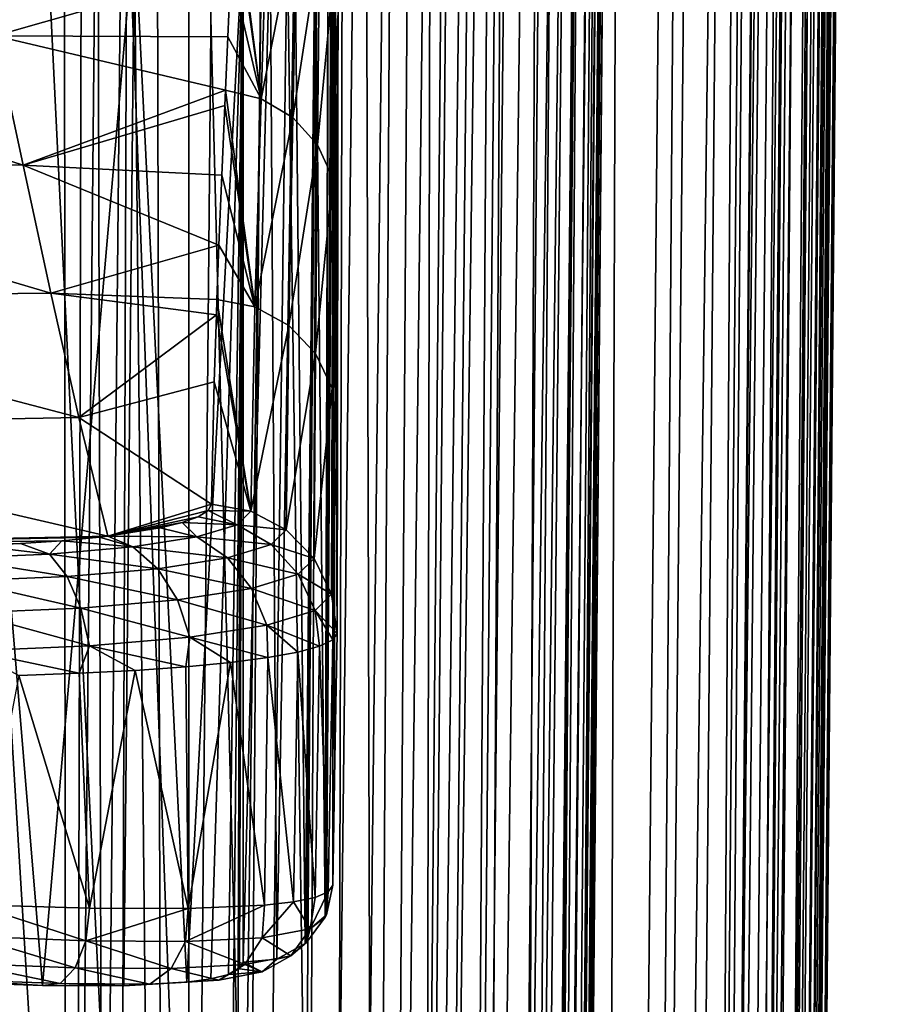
# Model space of a CAD drawing. Header units: metres. Extents: x -90 to 90, y -173 to 74.
# Tile 122 of 256: x 8 to 18, y -90 to -78. Entities that reach past the tile are written whole.
import ezdxf

# ---------------------------------------------------------------- set-up
doc = ezdxf.new("R2010")
doc.units = ezdxf.units.M
doc.layers.add('solid_509418', color=7, linetype='CONTINUOUS')
doc.layers.add('solid_509418_01', color=7, linetype='CONTINUOUS')

msp = doc.modelspace()

# ---------------------------------------------------------------- linework, layer by layer
at = {"layer": 'solid_509418'}
for points in [[(13.523117, -16.790075, -39.150002), (9.89099, -18.58441, -39.150002), (-15.525159, -163.074173, -39.150002)], [(9.89099, -18.58441, -39.150002), (6.028381, -19.804836, -39.150002), (-15.525159, -163.074173, -39.150002)]]:
    msp.add_3dface(points, dxfattribs=at)
at = {"layer": 'solid_509418_01'}
for points in [[(7.573709, 11.322844, -58.790688), (8.131885, 10.649556, -58.73563), (6.424395, -141.961182, -58.891628)], [(8.131885, 10.649556, -58.73563), (8.225533, -143.306961, -58.726006), (6.424395, -141.961182, -58.891628)], [(8.131885, 10.649556, -58.73563), (8.611305, 9.933672, -58.685184), (8.225533, -143.306961, -58.726006)], [(8.611305, 9.933672, -58.685184), (8.970104, -68.652473, -58.645515), (8.225533, -143.306961, -58.726006)], [(8.970104, -68.652473, -58.645515), (9.713916, 5.925825, -58.55806), (9.744606, -144.948944, -58.446838)], [(9.744606, -144.948944, -58.446838), (9.713916, 5.925825, -58.55806), (11.23959, 5.91218, -58.249363)], [(9.744606, -144.948944, -58.446838), (11.23959, 5.91218, -58.249363), (11.728052, 5.907754, -58.096577)], [(10.979383, -146.920105, -58.026569), (9.744606, -144.948944, -58.446838), (11.728052, 5.907754, -58.096577)], [(10.979383, -146.920105, -58.026569), (11.728052, 5.907754, -58.096577), (12.7117, 5.898749, -57.701679)], [(11.805278, -149.064499, -57.633045), (10.979383, -146.920105, -58.026569), (12.7117, 5.898749, -57.701679)], [(11.805278, -149.064499, -57.633045), (12.7117, 5.898749, -57.701679), (13.604338, 5.890456, -57.230957)], [(12.208482, -151.31842, -57.399223), (11.805278, -149.064499, -57.633045), (13.604338, 5.890456, -57.230957)], [(12.208482, -151.31842, -57.399223), (13.604338, 5.890456, -57.230957), (14.07989, 5.885985, -56.930222)], [(12.208482, -151.31842, -57.399223), (14.07989, 5.885985, -56.930222), (13.100452, -163.044846, -56.739647)], [(14.07989, 5.885985, -56.930222), (15.262654, 5.874669, -55.998158), (13.100452, -163.044846, -56.739647)], [(15.262654, 5.874669, -55.998158), (13.702352, -163.051712, -56.240799), (13.100452, -163.044846, -56.739647)], [(15.262654, 5.874669, -55.998158), (15.310402, 5.874205, -55.954029), (13.702352, -163.051712, -56.240799)], [(15.310402, 5.874205, -55.954029), (14.743927, -163.060379, -55.154385), (13.702352, -163.051712, -56.240799)], [(15.310402, 5.874205, -55.954029), (16.372875, 5.863698, -54.797184), (14.743927, -163.060379, -55.154385)], [(16.372875, 5.863698, -54.797184), (15.108577, -163.065353, -54.683773), (14.743927, -163.060379, -55.154385)], [(16.372875, 5.863698, -54.797184), (16.632189, 5.861065, -54.450817), (15.108577, -163.065353, -54.683773)], [(16.632189, 5.861065, -54.450817), (17.241098, 5.854723, -53.488232), (15.108577, -163.065353, -54.683773)], [(17.241098, 5.854723, -53.488232), (15.842864, -163.072327, -53.513393), (15.108577, -163.065353, -54.683773)], [(17.241098, 5.854723, -53.488232), (17.654461, 5.850226, -52.65501), (15.842864, -163.072327, -53.513393)], [(17.654461, 5.850226, -52.65501), (16.158733, -163.076126, -52.868156), (15.842864, -163.072327, -53.513393)], [(17.654461, 5.850226, -52.65501), (17.893648, 5.847503, -52.059464), (16.158733, -163.076126, -52.868156)], [(17.893648, 5.847503, -52.059464), (16.531191, -163.081726, -51.900558), (16.158733, -163.076126, -52.868156)], [(17.893648, 5.847503, -52.059464), (18.285818, 5.842616, -50.687416), (16.531191, -163.081726, -51.900558)], [(18.285818, 5.842616, -50.687416), (16.807076, -163.083542, -50.873444), (16.531191, -163.081726, -51.900558)], [(18.285818, 5.842616, -50.687416), (18.314426, 5.842216, -50.546135), (16.807076, -163.083542, -50.873444)], [(18.314426, 5.842216, -50.546135), (16.906757, -163.086304, -50.330494), (16.807076, -163.083542, -50.873444)], [(18.314426, 5.842216, -50.546135), (18.493048, 5.838991, -48.985577), (16.906757, -163.086304, -50.330494)], [(18.493048, 5.838991, -48.985577), (18.499296, 5.838559, -48.632053), (16.906757, -163.086304, -50.330494)], [(18.499296, 5.838559, -48.632053), (17.762625, -78.575546, -48.718208), (16.906757, -163.086304, -50.330494)], [(17.025103, -163.087265, -40.650002), (17.762625, -78.575546, -48.718208), (18.499296, 5.838559, -48.632053)], [(17.025103, -163.087265, -40.650002), (18.499296, 5.838559, -48.632053), (18.499296, 5.838559, -40.650002)], [(18.482216, 4.496449, -40.52322), (17.025103, -163.087265, -40.650002), (18.499296, 5.838559, -40.650002)], [(18.482216, 4.496449, -40.52322), (18.455626, 3.206256, -40.40168), (17.025103, -163.087265, -40.650002)], [(18.455626, 3.206256, -40.40168), (18.444931, 2.790838, -40.36272), (17.025103, -163.087265, -40.650002)], [(18.444931, 2.790838, -40.36272), (18.419622, 1.93673, -40.282879), (17.025103, -163.087265, -40.650002)], [(18.419622, 1.93673, -40.282879), (16.952126, -163.086624, -40.18782), (17.025103, -163.087265, -40.650002)], [(18.419622, 1.93673, -40.282879), (18.373222, 0.655576, -40.164223), (16.952126, -163.086624, -40.18782)], [(18.373222, 0.655576, -40.164223), (18.334635, -0.239975, -40.082218), (16.952126, -163.086624, -40.18782)], [(18.334635, -0.239975, -40.082218), (18.315598, -0.642867, -40.045658), (16.952126, -163.086624, -40.18782)], [(18.315598, -0.642867, -40.045658), (18.248158, -1.919632, -39.931229), (16.952126, -163.086624, -40.18782)], [(18.248158, -1.919632, -39.931229), (18.17218, -3.157197, -39.822956), (16.952126, -163.086624, -40.18782)], [(18.17218, -3.157197, -39.822956), (18.167789, -3.223787, -39.817219), (16.952126, -163.086624, -40.18782)], [(18.167789, -3.223787, -39.817219), (16.739193, -163.084778, -39.769085), (16.952126, -163.086624, -40.18782)], [(18.167789, -3.223787, -39.817219), (18.088278, -4.353554, -39.721313), (16.739193, -163.084778, -39.769085)], [(18.088278, -4.353554, -39.721313), (17.992371, -5.564013, -39.622272), (16.739193, -163.084778, -39.769085)], [(17.992371, -5.564013, -39.622272), (17.943262, -6.131329, -39.577263), (16.739193, -163.084778, -39.769085)], [(17.943262, -6.131329, -39.577263), (17.880413, -6.816848, -39.52449), (16.739193, -163.084778, -39.769085)], [(17.880413, -6.816848, -39.52449), (16.407185, -163.081879, -39.436752), (16.739193, -163.084778, -39.769085)], [(17.880413, -6.816848, -39.52449), (17.753563, -8.080314, -39.432198), (16.407185, -163.081879, -39.436752)], [(17.753563, -8.080314, -39.432198), (17.654057, -8.979329, -39.371258), (16.407185, -163.081879, -39.436752)], [(17.654057, -8.979329, -39.371258), (17.613789, -9.32199, -39.349133), (16.407185, -163.081879, -39.436752)], [(17.613789, -9.32199, -39.349133), (17.456699, -10.569541, -39.275501), (16.407185, -163.081879, -39.436752)], [(17.456699, -10.569541, -39.275501), (15.988667, -163.078217, -39.223415), (16.407185, -163.081879, -39.436752)], [(17.456699, -10.569541, -39.275501), (17.2904, -11.747025, -39.217407), (15.988667, -163.078217, -39.223415)], [(15.398348, -11.157169, -49.512016), (14.300892, -136.66597, -49.652348), (14.326606, -136.823929, -49.398293)], [(15.398348, -11.157169, -49.512016), (15.244538, -11.369209, -50.341927), (14.300892, -136.66597, -49.652348)], [(15.398348, -11.157169, -49.512016), (14.326606, -136.823929, -49.398293), (14.349978, -137.306412, -48.773514)], [(15.398348, -11.157169, -49.512016), (14.349978, -137.306412, -48.773514), (14.901646, -74.091522, -48.713856)], [(15.244538, -11.369209, -50.341927), (14.128791, -136.23877, -50.566956), (14.237573, -136.447403, -50.072029)], [(15.244538, -11.369209, -50.341927), (15.000194, -11.568257, -51.130112), (14.128791, -136.23877, -50.566956)], [(15.244538, -11.369209, -50.341927), (14.237573, -136.447403, -50.072029), (14.300892, -136.66597, -49.652348)], [(15.000194, -11.568257, -51.130112), (13.800707, -135.957901, -51.538467), (14.065162, -136.15802, -50.797226)], [(15.000194, -11.568257, -51.130112), (14.675141, -11.754017, -51.867413), (13.800707, -135.957901, -51.538467)], [(15.000194, -11.568257, -51.130112), (14.065162, -136.15802, -50.797226), (14.128791, -136.23877, -50.566956)], [(14.675141, -11.754017, -51.867413), (14.283607, -11.920996, -52.540981), (13.800707, -135.957901, -51.538467)], [(17.2904, -11.747025, -39.217407), (17.275391, -11.847698, -39.2131), (15.988667, -163.078217, -39.223415)], [(17.275391, -11.847698, -39.2131), (17.064644, -13.152588, -39.167915), (15.988667, -163.078217, -39.223415)], [(14.283607, -11.920996, -52.540981), (13.075556, -135.680939, -52.850914), (13.800707, -135.957901, -51.538467)], [(14.283607, -11.920996, -52.540981), (13.836596, -12.069336, -53.148666), (13.075556, -135.680939, -52.850914)], [(13.836596, -12.069336, -53.148666), (12.608954, -135.559158, -53.446751), (13.075556, -135.680939, -52.850914)], [(13.836596, -12.069336, -53.148666), (12.855259, -12.305034, -54.131184), (12.608954, -135.559158, -53.446751)], [(12.855259, -12.305034, -54.131184), (11.491436, -135.35112, -54.47821), (12.077707, -135.447891, -53.992817)], [(12.855259, -12.305034, -54.131184), (11.796914, -12.469549, -54.852661), (11.491436, -135.35112, -54.47821)], [(12.855259, -12.305034, -54.131184), (12.077707, -135.447891, -53.992817), (12.608954, -135.559158, -53.446751)], [(11.796914, -12.469549, -54.852661), (10.188698, -135.205307, -55.243149), (10.859909, -135.27037, -54.895859)], [(11.796914, -12.469549, -54.852661), (11.10408, -12.542725, -55.190834), (10.188698, -135.205307, -55.243149)], [(11.796914, -12.469549, -54.852661), (10.859909, -135.27037, -54.895859), (11.491436, -135.35112, -54.47821)], [(10.604951, -12.579116, -55.380058), (9.183409, -12.631924, -55.701126), (9.4838, -135.157501, -55.517166)], [(10.604951, -12.579116, -55.380058), (9.4838, -135.157501, -55.517166), (10.188698, -135.205307, -55.243149)], [(11.10408, -12.542725, -55.190834), (10.604951, -12.579116, -55.380058), (10.188698, -135.205307, -55.243149)], [(4.611325, -12.653381, -56.111977), (3.98191, -135.127014, -56.147106), (8.006117, -135.113159, -55.833195)], [(5.008323, -12.655457, -56.087162), (4.611325, -12.653381, -56.111977), (8.006117, -135.113159, -55.833195)], [(5.008323, -12.655457, -56.087162), (8.006117, -135.113159, -55.833195), (8.59501, -73.846878, -55.769421)], [(8.753449, -135.126801, -55.714619), (9.183409, -12.631924, -55.701126), (8.59501, -73.846878, -55.769421)], [(8.753449, -135.126801, -55.714619), (9.4838, -135.157501, -55.517166), (9.183409, -12.631924, -55.701126)], [(17.064644, -13.152588, -39.167915), (16.821955, -14.476129, -39.150002), (15.988667, -163.078217, -39.223415)], [(-15.525159, -163.074173, -39.150002), (15.525159, -163.074173, -39.150002), (16.821955, -14.476129, -39.150002)], [(13.523117, -16.790075, -39.150002), (-15.525159, -163.074173, -39.150002), (16.821955, -14.476129, -39.150002)], [(15.988667, -163.078217, -39.223415), (16.821955, -14.476129, -39.150002), (15.525159, -163.074173, -39.150002)], [(12.179281, -162.857254, -41.903378), (11.77647, -18.469843, -41.859863), (13.4471, -17.579845, -41.903408)], [(14.052455, -17.585129, -42.013969), (12.179281, -162.857254, -41.903378), (13.4471, -17.579845, -41.903408)], [(12.784614, -162.862534, -42.013931), (12.179281, -162.857254, -41.903378), (14.052455, -17.585129, -42.013969)], [(12.784614, -162.862534, -42.013931), (14.052455, -17.585129, -42.013969), (14.59554, -17.589869, -42.303356)], [(13.327695, -162.867264, -42.303303), (12.784614, -162.862534, -42.013931), (14.59554, -17.589869, -42.303356)], [(13.327695, -162.867264, -42.303303), (14.59554, -17.589869, -42.303356), (15.024939, -17.593616, -42.74416)], [(13.757103, -162.871017, -42.744102), (13.327695, -162.867264, -42.303303), (15.024939, -17.593616, -42.74416)], [(13.757103, -162.871017, -42.744102), (15.024939, -17.593616, -42.74416), (15.299994, -17.596016, -43.294659)], [(14.032171, -162.873413, -43.294605), (13.757103, -162.871017, -42.744102), (15.299994, -17.596016, -43.294659)], [(14.044078, -162.87352, -43.33326), (14.032171, -162.873413, -43.294605), (15.299994, -17.596016, -43.294659)], [(14.044078, -162.87352, -43.33326), (15.299994, -17.596016, -43.294659), (15.394668, -17.596844, -43.902721)], [(14.044078, -162.87352, -43.33326), (15.394668, -17.596844, -43.902721), (14.126851, -162.874237, -43.902691)], [(14.126851, -162.874237, -46.709656), (14.126851, -162.874237, -43.902691), (15.394668, -17.596844, -43.902721)], [(14.330249, -139.567139, -47.925793), (14.126851, -162.874237, -46.709656), (15.394668, -17.596844, -43.902721)], [(14.337279, -138.76152, -48.051006), (14.330249, -139.567139, -47.925793), (15.394668, -17.596844, -43.902721)], [(14.343958, -137.996262, -48.338085), (14.337279, -138.76152, -48.051006), (15.394668, -17.596844, -43.902721)], [(14.349978, -137.306412, -48.773514), (14.343958, -137.996262, -48.338085), (15.394668, -17.596844, -43.902721)], [(14.901646, -74.091522, -48.713856), (14.349978, -137.306412, -48.773514), (15.394668, -17.596844, -43.902721)], [(12.179281, -162.857254, -41.903378), (10.126493, -19.225233, -41.81683), (11.77647, -18.469843, -41.859863)], [(12.179281, -162.857254, -41.903378), (8.512316, -19.837816, -41.7747), (10.126493, -19.225233, -41.81683)], [(12.179281, -162.857254, -41.903378), (6.888488, -20.332199, -41.732292), (8.512316, -19.837816, -41.7747)], [(12.179281, -162.857254, -41.903378), (5.205371, -20.734804, -41.688309), (6.888488, -20.332199, -41.732292)], [(12.179281, -162.857254, -41.903378), (3.49068, -21.031988, -41.643478), (5.205371, -20.734804, -41.688309)], [(12.179281, -162.857254, -41.903378), (1.756983, -21.218319, -41.598122), (3.49068, -21.031988, -41.643478)], [(12.179281, -162.857254, -41.903378), (0.000091, -21.295607, -41.552128), (1.756983, -21.218319, -41.598122)], [(7.818712, -167.850739, -41.790329), (7.212977, -167.910995, -41.774483), (0.000091, -21.295607, -41.552128)], [(8.381098, -167.741013, -41.805031), (7.818712, -167.850739, -41.790329), (0.000091, -21.295607, -41.552128)], [(9.368503, -167.372314, -41.830803), (8.381098, -167.741013, -41.805031), (0.000091, -21.295607, -41.552128)], [(10.243855, -166.814285, -41.8536), (9.368503, -167.372314, -41.830803), (0.000091, -21.295607, -41.552128)], [(11.019073, -166.047302, -41.873722), (10.243855, -166.814285, -41.8536), (0.000091, -21.295607, -41.552128)], [(11.358843, -165.586319, -41.882515), (11.019073, -166.047302, -41.873722), (0.000091, -21.295607, -41.552128)], [(11.639354, -165.09729, -41.889748), (11.358843, -165.586319, -41.882515), (0.000091, -21.295607, -41.552128)], [(11.865829, -164.575912, -41.895561), (11.639354, -165.09729, -41.889748), (0.000091, -21.295607, -41.552128)], [(12.031402, -164.028702, -41.899773), (11.865829, -164.575912, -41.895561), (0.000091, -21.295607, -41.552128)], [(12.135519, -163.456146, -41.902367), (12.031402, -164.028702, -41.899773), (0.000091, -21.295607, -41.552128)], [(12.179281, -162.857254, -41.903378), (12.135519, -163.456146, -41.902367), (0.000091, -21.295607, -41.552128)], [(9.744606, -144.948944, -58.446838), (8.225533, -143.306961, -58.726006), (8.970104, -68.652473, -58.645515)], [(8.753449, -135.126801, -55.714619), (8.59501, -73.846878, -55.769421), (8.006117, -135.113159, -55.833195)], [(10.631405, -79.019669, 59.720798), (10.2912, -76.402344, 41.653889), (10.286395, -76.538155, 42.659321)], [(10.708257, -76.52578, 41.638153), (10.2912, -76.402344, 41.653889), (10.631405, -79.019669, 59.720798)], [(11.426527, -89.186668, 95.569168), (11.300416, -76.671181, -1.04591), (11.463202, -76.381691, -1.007556)], [(11.439962, -89.156898, 95.57309), (11.426527, -89.186668, 95.569168), (11.463202, -76.381691, -1.007556)], [(11.439962, -89.156898, 95.57309), (11.463202, -76.381691, -1.007556), (11.498755, -76.614044, 1.731046)], [(10.631405, -79.019669, 59.720798), (10.286395, -76.538155, 42.659321), (10.252373, -77.398529, 48.956047)], [(11.073195, -76.76194, 41.60635), (10.708257, -76.52578, 41.638153), (10.631405, -79.019669, 59.720798)], [(6.795239, -76.655571, -1.043832), (7.911412, -90.03437, 99.817261), (6.73408, -89.993729, 100.307877)], [(6.795239, -76.655571, -1.043832), (9.054178, -76.870476, -1.072125), (7.911412, -90.03437, 99.817261)], [(10.252373, -77.398529, 48.956047), (6.97419, -76.65358, 46.247124), (7.32307, -78.236923, 56.779354)], [(11.177829, -89.512917, 95.526215), (11.049626, -76.890335, -1.074933), (11.300416, -76.671181, -1.04591)], [(11.193932, -89.498787, 95.528076), (11.177829, -89.512917, 95.526215), (11.300416, -76.671181, -1.04591)], [(11.426527, -89.186668, 95.569168), (11.193932, -89.498787, 95.528076), (11.300416, -76.671181, -1.04591)], [(11.439962, -89.156898, 95.57309), (11.498755, -76.614044, 1.731046), (11.500672, -76.62674, 1.899501)], [(11.439962, -89.156898, 95.57309), (11.500672, -76.62674, 1.899501), (11.519543, -76.835228, 4.829356)], [(11.073195, -76.76194, 41.60635), (10.631405, -79.019669, 59.720798), (11.0243, -79.25351, 59.687748)], [(11.355059, -77.09137, 41.561718), (11.073195, -76.76194, 41.60635), (11.0243, -79.25351, 59.687748)], [(9.054178, -76.870476, -1.072125), (8.923319, -90.036934, 99.046257), (7.911412, -90.03437, 99.817261)], [(9.054178, -76.870476, -1.072125), (9.706594, -89.994164, 98.04361), (8.923319, -90.036934, 99.046257)], [(9.054178, -76.870476, -1.072125), (10.405617, -77.028633, -1.092947), (9.706594, -89.994164, 98.04361)], [(10.826285, -89.70742, 95.50061), (10.739568, -77.014259, -1.091326), (11.049626, -76.890335, -1.074933)], [(11.177829, -89.512917, 95.526215), (10.826285, -89.70742, 95.50061), (11.049626, -76.890335, -1.074933)], [(11.439962, -89.156898, 95.57309), (11.519543, -76.835228, 4.829356), (11.519543, -88.788254, 95.62162)], [(11.519543, -76.835228, 4.829356), (11.574144, -85.660088, 95.621498), (11.546853, -87.223618, 95.621559)], [(11.575903, -84.126717, 84.739555), (11.574144, -85.660088, 95.621498), (11.519543, -76.835228, 4.829356)], [(11.519543, -76.835228, 4.829356), (11.546853, -87.223618, 95.621559), (11.519543, -88.788254, 95.62162)], [(11.577563, -83.096001, 77.633118), (11.575903, -84.126717, 84.739555), (11.519543, -76.835228, 4.829356)], [(11.578748, -82.406204, 72.90873), (11.577563, -83.096001, 77.633118), (11.519543, -76.835228, 4.829356)], [(11.581754, -80.645721, 60.844662), (11.578748, -82.406204, 72.90873), (11.519543, -76.835228, 4.829356)], [(11.582044, -80.454697, 59.519733), (11.581754, -80.645721, 60.844662), (11.519543, -76.835228, 4.829356)], [(11.584057, -78.920822, 48.744995), (11.582044, -80.454697, 59.519733), (11.519543, -76.835228, 4.829356)], [(11.584867, -77.917717, 41.478535), (11.584057, -78.920822, 48.744995), (11.519543, -76.835228, 4.829356)], [(10.405617, -77.028633, -1.092947), (10.002956, -89.953156, 97.460678), (9.706594, -89.994164, 98.04361)], [(10.405617, -77.028633, -1.092947), (10.223451, -89.897667, 96.831833), (10.002956, -89.953156, 97.460678)], [(10.405617, -77.028633, -1.092947), (10.358627, -89.828247, 96.175171), (10.223451, -89.897667, 96.831833)], [(10.405617, -77.028633, -1.092947), (10.405606, -89.744766, 95.495689), (10.358627, -89.828247, 96.175171)], [(10.739568, -77.014259, -1.091326), (10.405606, -89.744766, 95.495689), (10.405617, -77.028633, -1.092947)], [(10.826285, -89.70742, 95.50061), (10.405606, -89.744766, 95.495689), (10.739568, -77.014259, -1.091326)], [(11.355059, -77.09137, 41.561718), (11.0243, -79.25351, 59.687748), (11.330129, -79.591568, 59.6395)], [(11.530456, -77.486732, 41.507954), (11.355059, -77.09137, 41.561718), (11.330129, -79.591568, 59.6395)], [(10.215762, -78.247482, 55.048172), (10.252373, -77.398529, 48.956047), (7.32307, -78.236923, 56.779354)], [(10.631405, -79.019669, 59.720798), (10.252373, -77.398529, 48.956047), (10.215762, -78.247482, 55.048172)], [(11.530456, -77.486732, 41.507954), (11.330129, -79.591568, 59.6395), (11.521721, -80.003792, 59.580341)], [(11.530456, -77.486732, 41.507954), (11.521721, -80.003792, 59.580341), (11.584867, -77.917717, 41.478535)], [(11.521721, -80.003792, 59.580341), (11.584057, -78.920822, 48.744995), (11.584867, -77.917717, 41.478535)], [(7.669548, -79.842392, 67.308548), (2.450564, -78.155029, 57.786308), (2.565835, -79.830963, 68.39537)], [(7.669548, -79.842392, 67.308548), (7.32307, -78.236923, 56.779354), (2.450564, -78.155029, 57.786308)], [(10.186349, -78.910278, 59.732101), (7.32307, -78.236923, 56.779354), (7.669548, -79.842392, 67.308548)], [(10.186349, -78.910278, 59.732101), (10.215762, -78.247482, 55.048172), (7.32307, -78.236923, 56.779354)], [(10.631405, -79.019669, 59.720798), (10.215762, -78.247482, 55.048172), (10.186349, -78.910278, 59.732101)], [(17.762625, -78.575546, -48.718208), (17.025103, -163.087265, -48.796555), (16.906757, -163.086304, -50.330494)], [(17.025103, -163.087265, -40.650002), (17.025103, -163.087265, -48.796555), (17.762625, -78.575546, -48.718208)], [(10.177937, -79.10038, 61.0658), (10.186349, -78.910278, 59.732101), (7.669548, -79.842392, 67.308548)], [(10.551615, -81.604721, 77.785217), (10.186349, -78.910278, 59.732101), (10.177937, -79.10038, 61.0658)], [(10.631405, -79.019669, 59.720798), (10.186349, -78.910278, 59.732101), (10.551615, -81.604721, 77.785217)], [(11.521721, -80.003792, 59.580341), (11.582044, -80.454697, 59.519733), (11.584057, -78.920822, 48.744995)], [(10.140324, -79.96888, 67.118202), (10.177937, -79.10038, 61.0658), (7.669548, -79.842392, 67.308548)], [(10.551615, -81.604721, 77.785217), (10.177937, -79.10038, 61.0658), (10.140324, -79.96888, 67.118202)], [(11.0243, -79.25351, 59.687748), (10.631405, -79.019669, 59.720798), (10.551615, -81.604721, 77.785217)], [(11.0243, -79.25351, 59.687748), (10.551615, -81.604721, 77.785217), (10.972878, -81.83625, 77.752228)], [(11.330129, -79.591568, 59.6395), (11.0243, -79.25351, 59.687748), (10.972878, -81.83625, 77.752228)], [(11.330129, -79.591568, 59.6395), (10.972878, -81.83625, 77.752228), (11.303185, -82.183456, 77.702202)], [(11.521721, -80.003792, 59.580341), (11.330129, -79.591568, 59.6395), (11.303185, -82.183456, 77.702202)], [(8.015112, -81.434814, 77.839561), (2.565835, -79.830963, 68.39537), (2.680678, -81.489342, 79.006905)], [(8.015112, -81.434814, 77.839561), (7.669548, -79.842392, 67.308548), (2.565835, -79.830963, 68.39537)], [(10.104466, -80.837723, 73.135521), (7.669548, -79.842392, 67.308548), (8.015112, -81.434814, 77.839561)], [(10.104466, -80.837723, 73.135521), (10.140324, -79.96888, 67.118202), (7.669548, -79.842392, 67.308548)], [(10.551615, -81.604721, 77.785217), (10.140324, -79.96888, 67.118202), (10.104466, -80.837723, 73.135521)], [(11.521721, -80.003792, 59.580341), (11.303185, -82.183456, 77.702202), (11.511316, -82.613518, 77.63987)], [(11.521721, -80.003792, 59.580341), (11.511316, -82.613518, 77.63987), (11.582044, -80.454697, 59.519733)], [(11.578748, -82.406204, 72.90873), (11.582044, -80.454697, 59.519733), (11.511316, -82.613518, 77.63987)], [(11.578748, -82.406204, 72.90873), (11.581754, -80.645721, 60.844662), (11.582044, -80.454697, 59.519733)], [(10.079465, -81.511253, 77.801384), (10.104466, -80.837723, 73.135521), (8.015112, -81.434814, 77.839561)], [(10.551615, -81.604721, 77.785217), (10.104466, -80.837723, 73.135521), (10.079465, -81.511253, 77.801384)], [(8.36127, -82.980202, 88.377106), (8.015112, -81.434814, 77.839561), (2.680678, -81.489342, 79.006905)], [(10.072922, -81.701805, 79.125031), (8.015112, -81.434814, 77.839561), (8.36127, -82.980202, 88.377106)], [(10.072922, -81.701805, 79.125031), (10.079465, -81.511253, 77.801384), (8.015112, -81.434814, 77.839561)], [(8.36127, -82.980202, 88.377106), (2.680678, -81.489342, 79.006905), (2.795874, -83.08287, 89.627548)], [(10.501489, -84.140518, 95.82914), (10.079465, -81.511253, 77.801384), (10.072922, -81.701805, 79.125031)], [(10.501489, -84.140518, 95.82914), (10.551615, -81.604721, 77.785217), (10.079465, -81.511253, 77.801384)], [(10.045825, -82.537315, 84.96534), (10.072922, -81.701805, 79.125031), (8.36127, -82.980202, 88.377106)], [(10.501489, -84.140518, 95.82914), (10.072922, -81.701805, 79.125031), (10.045825, -82.537315, 84.96534)], [(10.501489, -84.140518, 95.82914), (10.972878, -81.83625, 77.752228), (10.551615, -81.604721, 77.785217)], [(10.501489, -84.140518, 95.82914), (10.941457, -84.372902, 95.797737), (10.972878, -81.83625, 77.752228)], [(10.941457, -84.372902, 95.797737), (11.303185, -82.183456, 77.702202), (10.972878, -81.83625, 77.752228)], [(10.941457, -84.372902, 95.797737), (11.287385, -84.728638, 95.749245), (11.303185, -82.183456, 77.702202)], [(11.287385, -84.728638, 95.749245), (11.511316, -82.613518, 77.63987), (11.303185, -82.183456, 77.702202)], [(11.511316, -82.613518, 77.63987), (11.577563, -83.096001, 77.633118), (11.578748, -82.406204, 72.90873)], [(10.011081, -84.054253, 95.840378), (10.045825, -82.537315, 84.96534), (8.36127, -82.980202, 88.377106)], [(10.501489, -84.140518, 95.82914), (10.045825, -82.537315, 84.96534), (10.011081, -84.054253, 95.840378)], [(11.287385, -84.728638, 95.749245), (11.505387, -85.172859, 95.688423), (11.511316, -82.613518, 77.63987)], [(11.505387, -85.172859, 95.688423), (11.577563, -83.096001, 77.633118), (11.511316, -82.613518, 77.63987)], [(8.722314, -84.452232, 98.936241), (8.36127, -82.980202, 88.377106), (2.795874, -83.08287, 89.627548)], [(10.011081, -84.054253, 95.840378), (8.36127, -82.980202, 88.377106), (8.722314, -84.452232, 98.936241)], [(8.722314, -84.452232, 98.936241), (2.795874, -83.08287, 89.627548), (3.052295, -84.573151, 100.262093)], [(11.505387, -85.172859, 95.688423), (11.574144, -85.660088, 95.621498), (11.577563, -83.096001, 77.633118)], [(11.577563, -83.096001, 77.633118), (11.574144, -85.660088, 95.621498), (11.575903, -84.126717, 84.739555)], [(9.969267, -84.134201, 96.433113), (10.011081, -84.054253, 95.840378), (8.722314, -84.452232, 98.936241)], [(9.847072, -84.211212, 97.016304), (9.969267, -84.134201, 96.433113), (8.722314, -84.452232, 98.936241)], [(10.32923, -84.310112, 97.102058), (9.969267, -84.134201, 96.433113), (9.847072, -84.211212, 97.016304)], [(10.501489, -84.140518, 95.82914), (10.011081, -84.054253, 95.840378), (9.969267, -84.134201, 96.433113)], [(10.32923, -84.310112, 97.102058), (10.501489, -84.140518, 95.82914), (9.969267, -84.134201, 96.433113)], [(10.32923, -84.310112, 97.102058), (10.941457, -84.372902, 95.797737), (10.501489, -84.140518, 95.82914)], [(9.647131, -84.283707, 97.577141), (9.847072, -84.211212, 97.016304), (8.722314, -84.452232, 98.936241)], [(10.32923, -84.310112, 97.102058), (9.847072, -84.211212, 97.016304), (9.647131, -84.283707, 97.577141)], [(9.37231, -84.350731, 98.107178), (9.647131, -84.283707, 97.577141), (8.722314, -84.452232, 98.936241)], [(9.828643, -84.461472, 98.288216), (9.37231, -84.350731, 98.107178), (8.722314, -84.452232, 98.936241)], [(9.828643, -84.461472, 98.288216), (9.647131, -84.283707, 97.577141), (9.37231, -84.350731, 98.107178)], [(9.828643, -84.461472, 98.288216), (10.32923, -84.310112, 97.102058), (9.647131, -84.283707, 97.577141)], [(10.754466, -84.557571, 97.185211), (10.32923, -84.310112, 97.102058), (9.828643, -84.461472, 98.288216)], [(10.754466, -84.557571, 97.185211), (10.941457, -84.372902, 95.797737), (10.32923, -84.310112, 97.102058)], [(10.754466, -84.557571, 97.185211), (11.287385, -84.728638, 95.749245), (10.941457, -84.372902, 95.797737)], [(8.618487, -84.464249, 99.037094), (8.722314, -84.452232, 98.936241), (3.052295, -84.573151, 100.262093)], [(8.152542, -84.508904, 99.419456), (8.618487, -84.464249, 99.037094), (3.052295, -84.573151, 100.262093)], [(7.637199, -84.544601, 99.737419), (8.152542, -84.508904, 99.419456), (3.052295, -84.573151, 100.262093)], [(7.999739, -84.674988, 100.086151), (8.152542, -84.508904, 99.419456), (7.637199, -84.544601, 99.737419)], [(7.999739, -84.674988, 100.086151), (9.033961, -84.585472, 99.306206), (8.152542, -84.508904, 99.419456)], [(9.033961, -84.585472, 99.306206), (8.618487, -84.464249, 99.037094), (8.152542, -84.508904, 99.419456)], [(9.033961, -84.585472, 99.306206), (8.722314, -84.452232, 98.936241), (8.618487, -84.464249, 99.037094)], [(9.033961, -84.585472, 99.306206), (9.828643, -84.461472, 98.288216), (8.722314, -84.452232, 98.936241)], [(10.209628, -84.722229, 98.478508), (9.828643, -84.461472, 98.288216), (9.033961, -84.585472, 99.306206)], [(10.209628, -84.722229, 98.478508), (10.754466, -84.557571, 97.185211), (9.828643, -84.461472, 98.288216)], [(7.083946, -84.570641, 99.98362), (7.637199, -84.544601, 99.737419), (3.052295, -84.573151, 100.262093)], [(6.797143, -84.725311, 100.575348), (7.999739, -84.674988, 100.086151), (7.083946, -84.570641, 99.98362)], [(7.999739, -84.674988, 100.086151), (7.637199, -84.544601, 99.737419), (7.083946, -84.570641, 99.98362)], [(9.344346, -84.856987, 99.588409), (9.033961, -84.585472, 99.306206), (7.999739, -84.674988, 100.086151)], [(9.344346, -84.856987, 99.588409), (10.209628, -84.722229, 98.478508), (9.033961, -84.585472, 99.306206)], [(11.088904, -84.925423, 97.227753), (10.754466, -84.557571, 97.185211), (10.209628, -84.722229, 98.478508)], [(11.088904, -84.925423, 97.227753), (11.287385, -84.728638, 95.749245), (10.754466, -84.557571, 97.185211)], [(8.218155, -84.954193, 100.438774), (7.999739, -84.674988, 100.086151), (6.797143, -84.725311, 100.575348)], [(6.908519, -85.008804, 100.972176), (8.218155, -84.954193, 100.438774), (6.797143, -84.725311, 100.575348)], [(8.218155, -84.954193, 100.438774), (9.344346, -84.856987, 99.588409), (7.999739, -84.674988, 100.086151)], [(10.509202, -85.100792, 98.606178), (10.209628, -84.722229, 98.478508), (9.344346, -84.856987, 99.588409)], [(10.509202, -85.100792, 98.606178), (11.088904, -84.925423, 97.227753), (10.209628, -84.722229, 98.478508)], [(11.088904, -84.925423, 97.227753), (11.505387, -85.172859, 95.688423), (11.287385, -84.728638, 95.749245)], [(9.588179, -85.244232, 99.789131), (9.344346, -84.856987, 99.588409), (8.218155, -84.954193, 100.438774)], [(9.588179, -85.244232, 99.789131), (10.509202, -85.100792, 98.606178), (9.344346, -84.856987, 99.588409)], [(8.389311, -85.347649, 100.695473), (8.218155, -84.954193, 100.438774), (6.908519, -85.008804, 100.972176)], [(6.99505, -85.405777, 101.26403), (8.389311, -85.347649, 100.695473), (6.908519, -85.008804, 100.972176)], [(8.389311, -85.347649, 100.695473), (9.588179, -85.244232, 99.789131), (8.218155, -84.954193, 100.438774)], [(11.299785, -85.37764, 97.22551), (11.088904, -84.925423, 97.227753), (10.509202, -85.100792, 98.606178)], [(11.299785, -85.37764, 97.22551), (11.505387, -85.172859, 95.688423), (11.088904, -84.925423, 97.227753)], [(10.698018, -85.560081, 98.65873), (10.509202, -85.100792, 98.606178), (9.588179, -85.244232, 99.789131)], [(10.698018, -85.560081, 98.65873), (11.299785, -85.37764, 97.22551), (10.509202, -85.100792, 98.606178)], [(9.741573, -85.709259, 99.88871), (9.588179, -85.244232, 99.789131), (8.389311, -85.347649, 100.695473)], [(9.741573, -85.709259, 99.88871), (10.698018, -85.560081, 98.65873), (9.588179, -85.244232, 99.789131)], [(11.299785, -85.37764, 97.22551), (11.574144, -85.660088, 95.621498), (11.505387, -85.172859, 95.688423)], [(8.49644, -85.816826, 100.831108), (8.389311, -85.347649, 100.695473), (6.99505, -85.405777, 101.26403)], [(8.49644, -85.816826, 100.831108), (9.741573, -85.709259, 99.88871), (8.389311, -85.347649, 100.695473)], [(10.698018, -85.560081, 98.65873), (11.355354, -85.818573, 97.226608), (11.299785, -85.37764, 97.22551)], [(11.299785, -85.37764, 97.22551), (11.355354, -85.818573, 97.226608), (11.519437, -85.740799, 96.43084)], [(11.299785, -85.37764, 97.22551), (11.519437, -85.740799, 96.43084), (11.574144, -85.660088, 95.621498)], [(7.048259, -85.877335, 101.422318), (8.49644, -85.816826, 100.831108), (6.99505, -85.405777, 101.26403)], [(9.741573, -85.709259, 99.88871), (10.713518, -85.959503, 98.715446), (10.698018, -85.560081, 98.65873)], [(10.698018, -85.560081, 98.65873), (10.713518, -85.959503, 98.715446), (11.085286, -85.891815, 97.992287)], [(10.698018, -85.560081, 98.65873), (11.085286, -85.891815, 97.992287), (11.355354, -85.818573, 97.226608)], [(8.49644, -85.816826, 100.831108), (9.69332, -86.074333, 99.982651), (9.741573, -85.709259, 99.88871)], [(9.741573, -85.709259, 99.88871), (9.69332, -86.074333, 99.982651), (10.246306, -86.02076, 99.383598)], [(9.741573, -85.709259, 99.88871), (10.246306, -86.02076, 99.383598), (10.713518, -85.959503, 98.715446)], [(11.463738, -88.871277, 96.435326), (11.519437, -85.740799, 96.43084), (11.355354, -85.818573, 97.226608)], [(11.463738, -88.871277, 96.435326), (11.519543, -88.788254, 95.62162), (11.519437, -85.740799, 96.43084)], [(11.546853, -87.223618, 95.621559), (11.574144, -85.660088, 95.621498), (11.519437, -85.740799, 96.43084)], [(11.519543, -88.788254, 95.62162), (11.546853, -87.223618, 95.621559), (11.519437, -85.740799, 96.43084)], [(7.048259, -85.877335, 101.422318), (8.366631, -86.155777, 100.935356), (8.49644, -85.816826, 100.831108)], [(8.49644, -85.816826, 100.831108), (8.366631, -86.155777, 100.935356), (9.063034, -86.119537, 100.503105)], [(8.49644, -85.816826, 100.831108), (9.063034, -86.119537, 100.503105), (9.69332, -86.074333, 99.982651)], [(11.298759, -88.940971, 97.226891), (11.355354, -85.818573, 97.226608), (11.085286, -85.891815, 97.992287)], [(11.298759, -88.940971, 97.226891), (11.463738, -88.871277, 96.435326), (11.355354, -85.818573, 97.226608)], [(7.048259, -85.877335, 101.422318), (7.618724, -86.182312, 101.270134), (8.366631, -86.155777, 100.935356)], [(10.671975, -89.036568, 98.680405), (10.713518, -85.959503, 98.715446), (10.246306, -86.02076, 99.383598)], [(10.671975, -89.036568, 98.680405), (11.031115, -88.996056, 97.981094), (10.713518, -85.959503, 98.715446)], [(11.031115, -88.996056, 97.981094), (11.085286, -85.891815, 97.992287), (10.713518, -85.959503, 98.715446)], [(11.031115, -88.996056, 97.981094), (11.298759, -88.940971, 97.226891), (11.085286, -85.891815, 97.992287)], [(9.721502, -89.078369, 99.882751), (9.69332, -86.074333, 99.982651), (9.063034, -86.119537, 100.503105)], [(9.721502, -89.078369, 99.882751), (10.246306, -86.02076, 99.383598), (9.69332, -86.074333, 99.982651)], [(9.721502, -89.078369, 99.882751), (10.671975, -89.036568, 98.680405), (10.246306, -86.02076, 99.383598)], [(7.071397, -89.032585, 101.392151), (8.495297, -89.074684, 100.806412), (7.618724, -86.182312, 101.270134)], [(8.495297, -89.074684, 100.806412), (8.366631, -86.155777, 100.935356), (7.618724, -86.182312, 101.270134)], [(8.495297, -89.074684, 100.806412), (9.063034, -86.119537, 100.503105), (8.366631, -86.155777, 100.935356)], [(8.495297, -89.074684, 100.806412), (9.721502, -89.078369, 99.882751), (9.063034, -86.119537, 100.503105)], [(11.439962, -89.156898, 95.57309), (11.519543, -88.788254, 95.62162), (11.463738, -88.871277, 96.435326)], [(11.237192, -89.33139, 97.107948), (11.463738, -88.871277, 96.435326), (11.298759, -88.940971, 97.226891)], [(11.237192, -89.33139, 97.107948), (11.439962, -89.156898, 95.57309), (11.463738, -88.871277, 96.435326)], [(7.015114, -89.422989, 101.315964), (8.452101, -89.47847, 100.723), (7.071397, -89.032585, 101.392151)], [(8.452101, -89.47847, 100.723), (8.495297, -89.074684, 100.806412), (7.071397, -89.032585, 101.392151)], [(9.689522, -89.488701, 99.777763), (10.671975, -89.036568, 98.680405), (9.721502, -89.078369, 99.882751)], [(9.689522, -89.488701, 99.777763), (10.640301, -89.442131, 98.543747), (10.671975, -89.036568, 98.680405)], [(10.640301, -89.442131, 98.543747), (11.031115, -88.996056, 97.981094), (10.671975, -89.036568, 98.680405)], [(10.640301, -89.442131, 98.543747), (11.237192, -89.33139, 97.107948), (11.031115, -88.996056, 97.981094)], [(11.237192, -89.33139, 97.107948), (11.298759, -88.940971, 97.226891), (11.031115, -88.996056, 97.981094)], [(8.452101, -89.47847, 100.723), (9.721502, -89.078369, 99.882751), (8.495297, -89.074684, 100.806412)], [(8.452101, -89.47847, 100.723), (9.689522, -89.488701, 99.777763), (9.721502, -89.078369, 99.882751)], [(11.237192, -89.33139, 97.107948), (11.426527, -89.186668, 95.569168), (11.439962, -89.156898, 95.57309)], [(11.237192, -89.33139, 97.107948), (11.193932, -89.498787, 95.528076), (11.426527, -89.186668, 95.569168)], [(10.998797, -89.667778, 97.010712), (11.237192, -89.33139, 97.107948), (10.640301, -89.442131, 98.543747)], [(10.998797, -89.667778, 97.010712), (11.193932, -89.498787, 95.528076), (11.237192, -89.33139, 97.107948)], [(6.935082, -89.762138, 101.075081), (8.318533, -89.814384, 100.502159), (7.015114, -89.422989, 101.315964)], [(8.318533, -89.814384, 100.502159), (8.452101, -89.47847, 100.723), (7.015114, -89.422989, 101.315964)], [(8.318533, -89.814384, 100.502159), (9.509546, -89.822556, 99.589096), (8.452101, -89.47847, 100.723)], [(9.509546, -89.822556, 99.589096), (9.689522, -89.488701, 99.777763), (8.452101, -89.47847, 100.723)], [(9.509546, -89.822556, 99.589096), (10.424459, -89.775925, 98.397324), (9.689522, -89.488701, 99.777763)], [(10.424459, -89.775925, 98.397324), (10.640301, -89.442131, 98.543747), (9.689522, -89.488701, 99.777763)], [(10.424459, -89.775925, 98.397324), (10.998797, -89.667778, 97.010712), (10.640301, -89.442131, 98.543747)], [(10.998797, -89.667778, 97.010712), (10.826285, -89.70742, 95.50061), (11.177829, -89.512917, 95.526215)], [(10.998797, -89.667778, 97.010712), (11.177829, -89.512917, 95.526215), (11.193932, -89.498787, 95.528076)], [(6.83051, -89.964439, 100.717896), (8.129165, -90.011719, 100.178673), (6.935082, -89.762138, 101.075081)], [(8.129165, -90.011719, 100.178673), (8.318533, -89.814384, 100.502159), (6.935082, -89.762138, 101.075081)], [(10.104677, -89.970558, 98.199074), (10.424459, -89.775925, 98.397324), (9.509546, -89.822556, 99.589096)], [(10.104677, -89.970558, 98.199074), (10.643255, -89.867058, 96.895279), (10.424459, -89.775925, 98.397324)], [(10.643255, -89.867058, 96.895279), (10.358627, -89.828247, 96.175171), (10.405606, -89.744766, 95.495689)], [(10.643255, -89.867058, 96.895279), (10.405606, -89.744766, 95.495689), (10.826285, -89.70742, 95.50061)], [(10.643255, -89.867058, 96.895279), (10.998797, -89.667778, 97.010712), (10.424459, -89.775925, 98.397324)], [(10.643255, -89.867058, 96.895279), (10.826285, -89.70742, 95.50061), (10.998797, -89.667778, 97.010712)], [(8.129165, -90.011719, 100.178673), (9.24663, -90.016899, 99.319733), (8.318533, -89.814384, 100.502159)], [(9.24663, -90.016899, 99.319733), (9.509546, -89.822556, 99.589096), (8.318533, -89.814384, 100.502159)], [(9.24663, -90.016899, 99.319733), (10.104677, -89.970558, 98.199074), (9.509546, -89.822556, 99.589096)], [(10.104677, -89.970558, 98.199074), (10.002956, -89.953156, 97.460678), (10.223451, -89.897667, 96.831833)], [(10.104677, -89.970558, 98.199074), (10.223451, -89.897667, 96.831833), (10.643255, -89.867058, 96.895279)], [(10.643255, -89.867058, 96.895279), (10.223451, -89.897667, 96.831833), (10.358627, -89.828247, 96.175171)], [(6.83051, -89.964439, 100.717896), (6.73408, -89.993729, 100.307877), (7.911412, -90.03437, 99.817261)], [(6.83051, -89.964439, 100.717896), (7.911412, -90.03437, 99.817261), (8.129165, -90.011719, 100.178673)], [(8.129165, -90.011719, 100.178673), (7.911412, -90.03437, 99.817261), (8.923319, -90.036934, 99.046257)], [(8.129165, -90.011719, 100.178673), (8.923319, -90.036934, 99.046257), (9.24663, -90.016899, 99.319733)], [(9.24663, -90.016899, 99.319733), (8.923319, -90.036934, 99.046257), (9.706594, -89.994164, 98.04361)], [(9.24663, -90.016899, 99.319733), (9.706594, -89.994164, 98.04361), (10.104677, -89.970558, 98.199074)], [(10.104677, -89.970558, 98.199074), (9.706594, -89.994164, 98.04361), (10.002956, -89.953156, 97.460678)]]:
    msp.add_3dface(points, dxfattribs=at)

doc.saveas('drawing.dxf')
